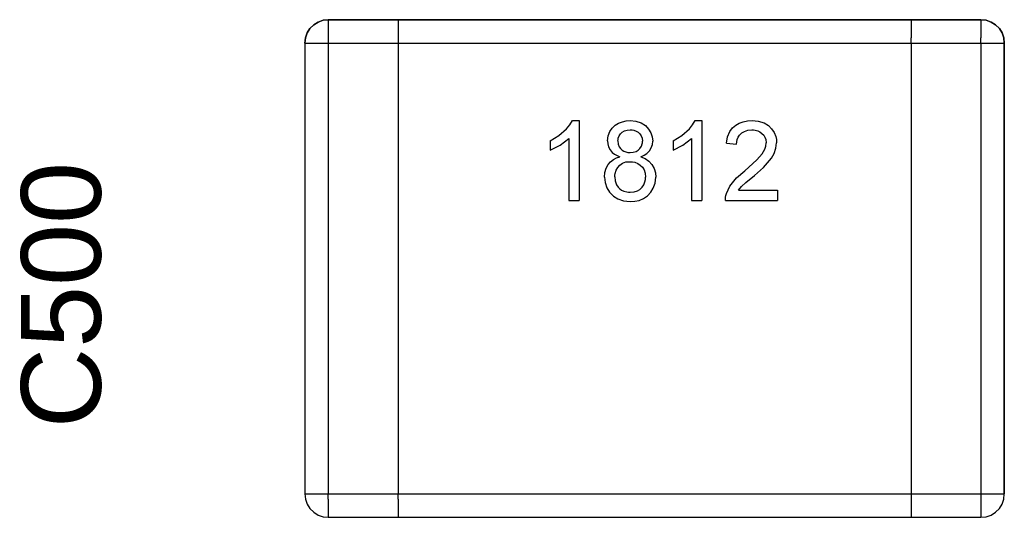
# Model space of a CAD drawing. Header units: inches. Extents: x 0 to 474, y -297 to 0.
# Tile 231 of 256: x 243.97 to 250.3, y -169.29 to -166.09. Entities that reach past the tile are written whole.
import ezdxf

# ---------------------------------------------------------------- set-up
doc = ezdxf.new("R2010")
doc.units = ezdxf.units.IN
doc.header["$MEASUREMENT"] = 0
doc.styles.add('Arial0', font='arial.ttf', dxfattribs={"height": 3.644212})

msp = doc.modelspace()

# ---------------------------------------------------------------- linework, layer by layer
at = {"color": 7, "true_color": 0xffffff}
for p, q in [((245.8378, -166.1488), (245.8198, -166.1768)), ((245.8198, -166.1768), (245.8378, -166.1488)), ((245.8618, -166.1248), (245.8378, -166.1488)), ((245.8378, -166.1488), (245.8618, -166.1248)), ((245.8898, -166.1068), (245.8618, -166.1248)), ((245.8618, -166.1248), (245.8898, -166.1068)), ((245.9218, -166.0958), (245.8898, -166.1068)), ((245.8898, -166.1068), (245.9218, -166.0958)), ((245.9548, -166.0918), (245.9218, -166.0958)), ((245.9218, -166.0958), (245.9548, -166.0918)), ((250.1548, -166.0918), (245.9548, -166.0918)), ((245.9548, -166.0918), (246.4048, -166.0918)), ((245.9548, -166.0958), (245.9548, -166.0918)), ((245.9548, -166.0958), (245.9548, -166.1068)), ((245.9548, -166.1068), (245.9548, -166.1248)), ((245.9548, -166.1248), (245.9548, -166.1488)), ((245.9548, -166.1488), (245.9548, -166.1768)), ((246.4048, -166.0918), (249.7048, -166.0918)), ((246.4048, -166.0958), (246.4048, -166.0918)), ((246.4048, -166.0958), (246.4048, -166.1068)), ((246.4048, -166.1068), (246.4048, -166.1248)), ((246.4048, -166.1248), (246.4048, -166.1488)), ((246.4048, -166.1488), (246.4048, -166.1768)), ((249.7048, -166.0918), (250.1548, -166.0918)), ((249.7048, -166.0918), (249.7048, -166.0958)), ((249.7048, -166.0958), (249.7048, -166.1068)), ((249.7048, -166.1068), (249.7048, -166.1248)), ((249.7048, -166.1248), (249.7048, -166.1488)), ((249.7048, -166.1488), (249.7048, -166.1768)), ((250.1888, -166.0958), (250.1548, -166.0918)), ((250.1548, -166.0918), (250.1888, -166.0958)), ((250.1548, -166.0918), (250.1548, -166.0958)), ((250.1548, -166.0958), (250.1548, -166.1068)), ((250.1548, -166.1068), (250.1548, -166.1248)), ((250.1548, -166.1248), (250.1548, -166.1488)), ((250.1548, -166.1488), (250.1548, -166.1768)), ((250.2198, -166.1068), (250.1888, -166.0958)), ((250.1888, -166.0958), (250.2198, -166.1068)), ((250.2488, -166.1248), (250.2198, -166.1068)), ((250.2198, -166.1068), (250.2488, -166.1248)), ((250.2728, -166.1488), (250.2488, -166.1248)), ((250.2488, -166.1248), (250.2728, -166.1488)), ((250.2908, -166.1768), (250.2728, -166.1488)), ((250.2728, -166.1488), (250.2908, -166.1768)), ((245.8088, -166.2088), (245.8048, -166.2418)), ((245.8048, -166.2418), (245.8088, -166.2088)), ((245.8198, -166.1768), (245.8088, -166.2088)), ((245.8088, -166.2088), (245.8198, -166.1768)), ((245.9548, -166.1768), (245.9548, -166.2088)), ((245.9548, -166.2088), (245.9548, -166.2418)), ((246.4048, -166.1768), (246.4048, -166.2088)), ((246.4048, -166.2088), (246.4048, -166.2418)), ((249.7048, -166.1768), (249.7048, -166.2088)), ((249.7048, -166.2418), (249.7048, -166.2088)), ((250.1548, -166.1768), (250.1548, -166.2088)), ((250.1548, -166.2418), (250.1548, -166.2088)), ((250.3018, -166.2088), (250.2908, -166.1768)), ((250.2908, -166.1768), (250.3018, -166.2088)), ((250.3048, -166.2418), (250.3018, -166.2088)), ((250.3018, -166.2088), (250.3048, -166.2418)), ((245.8048, -166.2418), (245.8048, -169.1418)), ((245.8048, -166.2418), (245.8048, -169.1418)), ((245.8048, -166.2418), (245.8088, -166.2418)), ((245.8088, -166.2418), (245.8198, -166.2418)), ((245.8198, -166.2418), (245.8378, -166.2418)), ((245.8378, -166.2418), (245.8618, -166.2418)), ((245.8618, -166.2418), (245.8898, -166.2418)), ((245.8898, -166.2418), (245.9218, -166.2418)), ((245.9218, -166.2418), (245.9548, -166.2418)), ((245.9548, -166.2418), (245.9548, -169.1418)), ((245.9548, -166.2418), (246.4048, -166.2418)), ((246.4048, -166.2418), (249.7048, -166.2418)), ((246.4048, -166.2418), (246.4048, -169.1418)), ((249.7048, -166.2418), (250.1548, -166.2418)), ((249.7048, -166.2418), (249.7048, -169.1418)), ((250.1548, -166.2418), (250.1888, -166.2418)), ((250.1548, -166.2418), (250.1548, -169.1418)), ((250.1888, -166.2418), (250.2198, -166.2418)), ((250.2198, -166.2418), (250.2488, -166.2418)), ((250.2488, -166.2418), (250.2728, -166.2418)), ((250.2728, -166.2418), (250.2908, -166.2418)), ((250.2908, -166.2418), (250.3018, -166.2418)), ((250.3018, -166.2418), (250.3048, -166.2418)), ((250.3048, -169.1418), (250.3048, -166.2418)), ((250.3048, -166.2418), (250.3048, -169.1418)), ((247.4888, -166.7938), (247.5098, -166.7688)), ((247.5098, -166.7688), (247.5258, -166.7408)), ((247.5258, -166.7408), (247.5688, -166.7408)), ((247.5688, -166.7408), (247.5688, -167.2548)), ((247.7818, -166.7888), (247.8008, -166.7708)), ((247.8008, -166.7708), (247.8228, -166.7568)), ((247.8228, -166.7568), (247.8478, -166.7478)), ((247.8478, -166.7478), (247.8718, -166.7428)), ((247.8718, -166.7428), (247.8968, -166.7408)), ((247.8968, -166.7408), (247.9338, -166.7448)), ((247.9338, -166.7448), (247.9678, -166.7558)), ((247.9678, -166.7558), (247.9958, -166.7728)), ((247.9958, -166.7728), (248.0168, -166.7948)), ((248.2788, -166.7938), (248.2998, -166.7688)), ((248.2998, -166.7688), (248.3168, -166.7408)), ((248.3168, -166.7408), (248.3588, -166.7408)), ((248.3588, -166.7408), (248.3588, -167.2548)), ((248.5558, -166.7878), (248.5768, -166.7708)), ((248.5768, -166.7708), (248.5998, -166.7568)), ((248.5998, -166.7568), (248.6248, -166.7478)), ((248.6248, -166.7478), (248.6528, -166.7428)), ((248.6528, -166.7428), (248.6818, -166.7408)), ((248.6818, -166.7408), (248.7208, -166.7448)), ((248.7208, -166.7448), (248.7588, -166.7558)), ((248.7588, -166.7558), (248.7868, -166.7728)), ((248.7868, -166.7728), (248.8078, -166.7938)), ((247.3838, -166.8698), (247.4398, -166.8368)), ((247.4398, -166.8368), (247.4888, -166.7938)), ((247.7528, -166.8708), (247.7568, -166.8388)), ((247.7568, -166.8388), (247.7668, -166.8108)), ((247.7668, -166.8108), (247.7818, -166.7888)), ((247.8208, -166.8538), (247.8268, -166.8388)), ((247.8268, -166.8388), (247.8358, -166.8258)), ((247.8358, -166.8258), (247.8468, -166.8148)), ((247.8468, -166.8148), (247.8608, -166.8068)), ((247.8608, -166.8068), (247.8778, -166.8018)), ((247.8778, -166.8018), (247.8978, -166.8008)), ((247.8978, -166.8008), (247.9098, -166.8008)), ((247.9098, -166.8008), (247.9218, -166.8028)), ((247.9218, -166.8028), (247.9358, -166.8078)), ((247.9358, -166.8078), (247.9488, -166.8158)), ((247.9488, -166.8158), (247.9598, -166.8258)), ((247.9598, -166.8258), (247.9688, -166.8388)), ((247.9688, -166.8388), (247.9748, -166.8538)), ((248.0168, -166.7948), (248.0318, -166.8198)), ((248.0318, -166.8198), (248.0398, -166.8458)), ((248.0398, -166.8458), (248.0428, -166.8728)), ((248.1748, -166.8698), (248.2298, -166.8368)), ((248.2298, -166.8368), (248.2788, -166.7938)), ((248.5168, -166.8858), (248.5248, -166.8458)), ((248.5248, -166.8458), (248.5388, -166.8118)), ((248.5388, -166.8118), (248.5558, -166.7878)), ((248.5868, -166.8618), (248.5928, -166.8478)), ((248.5928, -166.8478), (248.6008, -166.8338)), ((248.6008, -166.8338), (248.6158, -166.8198)), ((248.6158, -166.8198), (248.6338, -166.8098)), ((248.6338, -166.8098), (248.6548, -166.8028)), ((248.6548, -166.8028), (248.6798, -166.8008)), ((248.6798, -166.8008), (248.6918, -166.8008)), ((248.6918, -166.8008), (248.7028, -166.8028)), ((248.7028, -166.8028), (248.7188, -166.8068)), ((248.7188, -166.8068), (248.7328, -166.8138)), ((248.7328, -166.8138), (248.7458, -166.8228)), ((248.7458, -166.8228), (248.7568, -166.8338)), ((248.7568, -166.8338), (248.7648, -166.8468)), ((248.7648, -166.8468), (248.7708, -166.8628)), ((248.8078, -166.7938), (248.8248, -166.8178)), ((248.8248, -166.8178), (248.8348, -166.8428)), ((248.8348, -166.8428), (248.8388, -166.8628)), ((247.3838, -166.8698), (247.3838, -166.9298)), ((247.3838, -166.9298), (247.4468, -166.8978)), ((247.4468, -166.8978), (247.5028, -166.8548)), ((247.5028, -166.8548), (247.5028, -167.2548)), ((247.7528, -166.8708), (247.7548, -166.8898)), ((247.7548, -166.8898), (247.7588, -166.9088)), ((247.7588, -166.9088), (247.7688, -166.9278)), ((247.8188, -166.8708), (247.8198, -166.8628)), ((247.8188, -166.8708), (247.8208, -166.8918)), ((247.8198, -166.8628), (247.8208, -166.8538)), ((247.8208, -166.8918), (247.8278, -166.9088)), ((247.8278, -166.9088), (247.8358, -166.9208)), ((247.9608, -166.9198), (247.9698, -166.9058)), ((247.9698, -166.9058), (247.9748, -166.8908)), ((247.9748, -166.8538), (247.9768, -166.8738)), ((247.9748, -166.8908), (247.9768, -166.8828)), ((247.9768, -166.8828), (247.9768, -166.8738)), ((248.0338, -166.9158), (248.0408, -166.8948)), ((248.0408, -166.8948), (248.0428, -166.8728)), ((248.1748, -166.8698), (248.1748, -166.9298)), ((248.1748, -166.9298), (248.2368, -166.8978)), ((248.2368, -166.8978), (248.2928, -166.8548)), ((248.2928, -166.8548), (248.2928, -167.2548)), ((248.5168, -166.8858), (248.5828, -166.8928)), ((248.5828, -166.8928), (248.5838, -166.8768)), ((248.5838, -166.8768), (248.5868, -166.8618)), ((248.7648, -166.9248), (248.7708, -166.9048)), ((248.7708, -166.8628), (248.7738, -166.8838)), ((248.7708, -166.9048), (248.7738, -166.8838)), ((248.8358, -166.9178), (248.8398, -166.8828)), ((248.8388, -166.8628), (248.8398, -166.8828)), ((247.7688, -166.9278), (247.7828, -166.9448)), ((247.7828, -166.9448), (247.7978, -166.9568)), ((247.7978, -166.9568), (247.8308, -166.9728)), ((247.8098, -166.9798), (247.8308, -166.9728)), ((247.8358, -166.9208), (247.8458, -166.9298)), ((247.8458, -166.9298), (247.8578, -166.9368)), ((247.8578, -166.9368), (247.8698, -166.9418)), ((247.8698, -166.9418), (247.8838, -166.9448)), ((247.8838, -166.9448), (247.8988, -166.9448)), ((247.8988, -166.9448), (247.9178, -166.9438)), ((247.9178, -166.9438), (247.9358, -166.9388)), ((247.9358, -166.9388), (247.9498, -166.9308)), ((247.9498, -166.9308), (247.9608, -166.9198)), ((247.9668, -166.9728), (247.9868, -166.9638)), ((247.9668, -166.9728), (247.9938, -166.9848)), ((247.9868, -166.9638), (248.0058, -166.9518)), ((248.0058, -166.9518), (248.0218, -166.9358)), ((248.0218, -166.9358), (248.0338, -166.9158)), ((248.7128, -166.9938), (248.7468, -166.9548)), ((248.7468, -166.9548), (248.7648, -166.9248)), ((248.8068, -166.9828), (248.8248, -166.9518)), ((248.8248, -166.9518), (248.8358, -166.9178)), ((247.7438, -167.0458), (247.7558, -167.0228)), ((247.7558, -167.0228), (247.7718, -167.0048)), ((247.7718, -167.0048), (247.7908, -166.9898)), ((247.7908, -166.9898), (247.8098, -166.9798)), ((247.8178, -167.0418), (247.8318, -167.0268)), ((247.8318, -167.0268), (247.8488, -167.0148)), ((247.8488, -167.0148), (247.8708, -167.0068)), ((247.8708, -167.0068), (247.8968, -167.0048)), ((247.8968, -167.0048), (247.9118, -167.0058)), ((247.9118, -167.0058), (247.9278, -167.0088)), ((247.9278, -167.0088), (247.9468, -167.0158)), ((247.9468, -167.0158), (247.9628, -167.0268)), ((247.9628, -167.0268), (247.9768, -167.0408)), ((247.9938, -166.9848), (248.0178, -167.0008)), ((248.0178, -167.0008), (248.0378, -167.0228)), ((248.0378, -167.0228), (248.0518, -167.0478)), ((248.6358, -167.0628), (248.7128, -166.9938)), ((248.7558, -167.0418), (248.8068, -166.9828)), ((247.7328, -167.1038), (247.7358, -167.0738)), ((247.7358, -167.0738), (247.7438, -167.0458)), ((247.7988, -167.1028), (247.7998, -167.0908)), ((247.7998, -167.0908), (247.8008, -167.0798)), ((247.8008, -167.0798), (247.8068, -167.0598)), ((247.8068, -167.0598), (247.8178, -167.0418)), ((247.9768, -167.0408), (247.9868, -167.0578)), ((247.9868, -167.0578), (247.9938, -167.0778)), ((247.9938, -167.0778), (247.9968, -167.1048)), ((248.0518, -167.0478), (248.0598, -167.0758)), ((248.0598, -167.0758), (248.0628, -167.1048)), ((248.5828, -167.1088), (248.6358, -167.0628)), ((248.6428, -167.1388), (248.6968, -167.0938)), ((248.6968, -167.0938), (248.7558, -167.0418)), ((247.7328, -167.1038), (247.7338, -167.1218)), ((247.7338, -167.1218), (247.7368, -167.1398)), ((247.7368, -167.1398), (247.7478, -167.1728)), ((247.7988, -167.1028), (247.8018, -167.1288)), ((247.8018, -167.1288), (247.8098, -167.1538)), ((247.8098, -167.1538), (247.8198, -167.1688)), ((247.9748, -167.1698), (247.9858, -167.1528)), ((247.9858, -167.1528), (247.9928, -167.1348)), ((247.9928, -167.1348), (247.9958, -167.1198)), ((247.9958, -167.1198), (247.9968, -167.1048)), ((248.0468, -167.1758), (248.0588, -167.1428)), ((248.0588, -167.1428), (248.0628, -167.1048)), ((248.5168, -167.2088), (248.5388, -167.1628)), ((248.5388, -167.1628), (248.5828, -167.1088)), ((248.5948, -167.1888), (248.6148, -167.1648)), ((248.6148, -167.1648), (248.6428, -167.1388)), ((247.7478, -167.1728), (247.7658, -167.2018)), ((247.7658, -167.2018), (247.7898, -167.2268)), ((247.7898, -167.2268), (247.8188, -167.2448)), ((247.8198, -167.1688), (247.8308, -167.1798)), ((247.8308, -167.1798), (247.8428, -167.1878)), ((247.8428, -167.1878), (247.8568, -167.1938)), ((247.8568, -167.1938), (247.8758, -167.1998)), ((247.8758, -167.1998), (247.8868, -167.2018)), ((247.8868, -167.2018), (247.8988, -167.2018)), ((247.8988, -167.2018), (247.9238, -167.1998)), ((247.9238, -167.1998), (247.9448, -167.1928)), ((247.9448, -167.1928), (247.9608, -167.1828)), ((247.9608, -167.1828), (247.9748, -167.1698)), ((247.9838, -167.2418), (248.0088, -167.2238)), ((248.0088, -167.2238), (248.0308, -167.2018)), ((248.0308, -167.2018), (248.0468, -167.1758)), ((248.5118, -167.2338), (248.5138, -167.2218)), ((248.5138, -167.2218), (248.5168, -167.2088)), ((248.5948, -167.1888), (248.8458, -167.1888)), ((248.8458, -167.1888), (248.8458, -167.2548)), ((247.5028, -167.2548), (247.5688, -167.2548)), ((247.8188, -167.2448), (247.8558, -167.2568)), ((247.8558, -167.2568), (247.8978, -167.2618)), ((247.8978, -167.2618), (247.9268, -167.2598)), ((247.9268, -167.2598), (247.9558, -167.2538)), ((247.9558, -167.2538), (247.9838, -167.2418)), ((248.2928, -167.2548), (248.3588, -167.2548)), ((248.5108, -167.2548), (248.5118, -167.2338)), ((248.5108, -167.2548), (248.8458, -167.2548)), ((245.8048, -169.1418), (245.8088, -169.1758)), ((245.8048, -169.1418), (245.8088, -169.1758)), ((245.8048, -169.1418), (245.8088, -169.1418)), ((245.8088, -169.1418), (245.8198, -169.1418)), ((245.8088, -169.1758), (245.8198, -169.2078)), ((245.8088, -169.1758), (245.8198, -169.2078)), ((245.8198, -169.1418), (245.8378, -169.1418)), ((245.8378, -169.1418), (245.8618, -169.1418)), ((245.8618, -169.1418), (245.8898, -169.1418)), ((245.8898, -169.1418), (245.9218, -169.1418)), ((245.9218, -169.1418), (245.9548, -169.1418)), ((245.9548, -169.1758), (245.9548, -169.1418)), ((245.9548, -169.1418), (246.4048, -169.1418)), ((245.9548, -169.1758), (245.9548, -169.2078)), ((246.4048, -169.1418), (249.7048, -169.1418)), ((246.4048, -169.1758), (246.4048, -169.1418)), ((246.4048, -169.1758), (246.4048, -169.2078)), ((249.7048, -169.1418), (250.1548, -169.1418)), ((249.7048, -169.1418), (249.7048, -169.1758)), ((249.7048, -169.1758), (249.7048, -169.2078)), ((250.1548, -169.1418), (250.1888, -169.1418)), ((250.1548, -169.1418), (250.1548, -169.1758)), ((250.1548, -169.1758), (250.1548, -169.2078)), ((250.1888, -169.1418), (250.2198, -169.1418)), ((250.2198, -169.1418), (250.2488, -169.1418)), ((250.2488, -169.1418), (250.2728, -169.1418)), ((250.2728, -169.1418), (250.2908, -169.1418)), ((250.2908, -169.1418), (250.3018, -169.1418)), ((250.2908, -169.2078), (250.3018, -169.1758)), ((250.2908, -169.2078), (250.3018, -169.1758)), ((250.3018, -169.1758), (250.3048, -169.1418)), ((250.3018, -169.1758), (250.3048, -169.1418)), ((250.3018, -169.1418), (250.3048, -169.1418)), ((245.8198, -169.2078), (245.8378, -169.2358)), ((245.8198, -169.2078), (245.8378, -169.2358)), ((245.8378, -169.2358), (245.8618, -169.2598)), ((245.8378, -169.2358), (245.8618, -169.2598)), ((245.9548, -169.2078), (245.9548, -169.2358)), ((245.9548, -169.2358), (245.9548, -169.2598)), ((246.4048, -169.2078), (246.4048, -169.2358)), ((246.4048, -169.2358), (246.4048, -169.2598)), ((249.7048, -169.2078), (249.7048, -169.2358)), ((249.7048, -169.2358), (249.7048, -169.2598)), ((250.1548, -169.2078), (250.1548, -169.2358)), ((250.1548, -169.2358), (250.1548, -169.2598)), ((250.2488, -169.2598), (250.2728, -169.2358)), ((250.2488, -169.2598), (250.2728, -169.2358)), ((250.2728, -169.2358), (250.2908, -169.2078)), ((250.2728, -169.2358), (250.2908, -169.2078)), ((245.8618, -169.2598), (245.8898, -169.2778)), ((245.8618, -169.2598), (245.8898, -169.2778)), ((245.8898, -169.2778), (245.9218, -169.2888)), ((245.8898, -169.2778), (245.9218, -169.2888)), ((245.9218, -169.2888), (245.9548, -169.2918)), ((245.9218, -169.2888), (245.9548, -169.2918)), ((245.9548, -169.2598), (245.9548, -169.2778)), ((245.9548, -169.2778), (245.9548, -169.2888)), ((245.9548, -169.2888), (245.9548, -169.2918)), ((245.9548, -169.2918), (250.1548, -169.2918)), ((245.9548, -169.2918), (246.4048, -169.2918)), ((246.4048, -169.2598), (246.4048, -169.2778)), ((246.4048, -169.2778), (246.4048, -169.2888)), ((246.4048, -169.2888), (246.4048, -169.2918)), ((246.4048, -169.2918), (249.7048, -169.2918)), ((249.7048, -169.2598), (249.7048, -169.2778)), ((249.7048, -169.2778), (249.7048, -169.2888)), ((249.7048, -169.2918), (249.7048, -169.2888)), ((249.7048, -169.2918), (250.1548, -169.2918)), ((250.1548, -169.2598), (250.1548, -169.2778)), ((250.1548, -169.2778), (250.1548, -169.2888)), ((250.1548, -169.2918), (250.1888, -169.2888)), ((250.1548, -169.2918), (250.1888, -169.2888)), ((250.1548, -169.2918), (250.1548, -169.2888)), ((250.1888, -169.2888), (250.2198, -169.2778)), ((250.1888, -169.2888), (250.2198, -169.2778)), ((250.2198, -169.2778), (250.2488, -169.2598)), ((250.2198, -169.2778), (250.2488, -169.2598))]:
    msp.add_line(p, q, dxfattribs=at)
at = {"color": 18, "true_color": 0x000000}
for p, q in [((245.8378, -166.1488), (245.8198, -166.1768)), ((245.8198, -166.1768), (245.8378, -166.1488)), ((245.8618, -166.1248), (245.8378, -166.1488)), ((245.8378, -166.1488), (245.8618, -166.1248)), ((245.8898, -166.1068), (245.8618, -166.1248)), ((245.8618, -166.1248), (245.8898, -166.1068)), ((245.9218, -166.0958), (245.8898, -166.1068)), ((245.8898, -166.1068), (245.9218, -166.0958)), ((245.9548, -166.0918), (245.9218, -166.0958)), ((245.9218, -166.0958), (245.9548, -166.0918)), ((250.1548, -166.0918), (245.9548, -166.0918)), ((245.9548, -166.0918), (246.4048, -166.0918)), ((245.9548, -166.0958), (245.9548, -166.0918)), ((245.9548, -166.0958), (245.9548, -166.1068)), ((245.9548, -166.1068), (245.9548, -166.1248)), ((245.9548, -166.1248), (245.9548, -166.1488)), ((245.9548, -166.1488), (245.9548, -166.1768)), ((246.4048, -166.0918), (249.7048, -166.0918)), ((246.4048, -166.0958), (246.4048, -166.0918)), ((246.4048, -166.0958), (246.4048, -166.1068)), ((246.4048, -166.1068), (246.4048, -166.1248)), ((246.4048, -166.1248), (246.4048, -166.1488)), ((246.4048, -166.1488), (246.4048, -166.1768)), ((249.7048, -166.0918), (250.1548, -166.0918)), ((249.7048, -166.0918), (249.7048, -166.0958)), ((249.7048, -166.0958), (249.7048, -166.1068)), ((249.7048, -166.1068), (249.7048, -166.1248)), ((249.7048, -166.1248), (249.7048, -166.1488)), ((249.7048, -166.1488), (249.7048, -166.1768)), ((250.1888, -166.0958), (250.1548, -166.0918)), ((250.1548, -166.0918), (250.1888, -166.0958)), ((250.1548, -166.0918), (250.1548, -166.0958)), ((250.1548, -166.0958), (250.1548, -166.1068)), ((250.1548, -166.1068), (250.1548, -166.1248)), ((250.1548, -166.1248), (250.1548, -166.1488)), ((250.1548, -166.1488), (250.1548, -166.1768)), ((250.2198, -166.1068), (250.1888, -166.0958)), ((250.1888, -166.0958), (250.2198, -166.1068)), ((250.2488, -166.1248), (250.2198, -166.1068)), ((250.2198, -166.1068), (250.2488, -166.1248)), ((250.2728, -166.1488), (250.2488, -166.1248)), ((250.2488, -166.1248), (250.2728, -166.1488)), ((250.2908, -166.1768), (250.2728, -166.1488)), ((250.2728, -166.1488), (250.2908, -166.1768)), ((245.8088, -166.2088), (245.8048, -166.2418)), ((245.8048, -166.2418), (245.8088, -166.2088)), ((245.8198, -166.1768), (245.8088, -166.2088)), ((245.8088, -166.2088), (245.8198, -166.1768)), ((245.9548, -166.1768), (245.9548, -166.2088)), ((245.9548, -166.2088), (245.9548, -166.2418)), ((246.4048, -166.1768), (246.4048, -166.2088)), ((246.4048, -166.2088), (246.4048, -166.2418)), ((249.7048, -166.1768), (249.7048, -166.2088)), ((249.7048, -166.2418), (249.7048, -166.2088)), ((250.1548, -166.1768), (250.1548, -166.2088)), ((250.1548, -166.2418), (250.1548, -166.2088)), ((250.3018, -166.2088), (250.2908, -166.1768)), ((250.2908, -166.1768), (250.3018, -166.2088)), ((250.3048, -166.2418), (250.3018, -166.2088)), ((250.3018, -166.2088), (250.3048, -166.2418)), ((245.8048, -166.2418), (245.8048, -169.1418)), ((245.8048, -166.2418), (245.8048, -169.1418)), ((245.8048, -166.2418), (245.8088, -166.2418)), ((245.8088, -166.2418), (245.8198, -166.2418)), ((245.8198, -166.2418), (245.8378, -166.2418)), ((245.8378, -166.2418), (245.8618, -166.2418)), ((245.8618, -166.2418), (245.8898, -166.2418)), ((245.8898, -166.2418), (245.9218, -166.2418)), ((245.9218, -166.2418), (245.9548, -166.2418)), ((245.9548, -166.2418), (245.9548, -169.1418)), ((245.9548, -166.2418), (246.4048, -166.2418)), ((246.4048, -166.2418), (249.7048, -166.2418)), ((246.4048, -166.2418), (246.4048, -169.1418)), ((249.7048, -166.2418), (250.1548, -166.2418)), ((249.7048, -166.2418), (249.7048, -169.1418)), ((250.1548, -166.2418), (250.1888, -166.2418)), ((250.1548, -166.2418), (250.1548, -169.1418)), ((250.1888, -166.2418), (250.2198, -166.2418)), ((250.2198, -166.2418), (250.2488, -166.2418)), ((250.2488, -166.2418), (250.2728, -166.2418)), ((250.2728, -166.2418), (250.2908, -166.2418)), ((250.2908, -166.2418), (250.3018, -166.2418)), ((250.3018, -166.2418), (250.3048, -166.2418)), ((250.3048, -169.1418), (250.3048, -166.2418)), ((250.3048, -166.2418), (250.3048, -169.1418)), ((247.4888, -166.7938), (247.5098, -166.7688)), ((247.5098, -166.7688), (247.5258, -166.7408)), ((247.5258, -166.7408), (247.5688, -166.7408)), ((247.5688, -166.7408), (247.5688, -167.2548)), ((247.7818, -166.7888), (247.8008, -166.7708)), ((247.8008, -166.7708), (247.8228, -166.7568)), ((247.8228, -166.7568), (247.8478, -166.7478)), ((247.8478, -166.7478), (247.8718, -166.7428)), ((247.8718, -166.7428), (247.8968, -166.7408)), ((247.8968, -166.7408), (247.9338, -166.7448)), ((247.9338, -166.7448), (247.9678, -166.7558)), ((247.9678, -166.7558), (247.9958, -166.7728)), ((247.9958, -166.7728), (248.0168, -166.7948)), ((248.2788, -166.7938), (248.2998, -166.7688)), ((248.2998, -166.7688), (248.3168, -166.7408)), ((248.3168, -166.7408), (248.3588, -166.7408)), ((248.3588, -166.7408), (248.3588, -167.2548)), ((248.5558, -166.7878), (248.5768, -166.7708)), ((248.5768, -166.7708), (248.5998, -166.7568)), ((248.5998, -166.7568), (248.6248, -166.7478)), ((248.6248, -166.7478), (248.6528, -166.7428)), ((248.6528, -166.7428), (248.6818, -166.7408)), ((248.6818, -166.7408), (248.7208, -166.7448)), ((248.7208, -166.7448), (248.7588, -166.7558)), ((248.7588, -166.7558), (248.7868, -166.7728)), ((248.7868, -166.7728), (248.8078, -166.7938)), ((247.3838, -166.8698), (247.4398, -166.8368)), ((247.4398, -166.8368), (247.4888, -166.7938)), ((247.7528, -166.8708), (247.7568, -166.8388)), ((247.7568, -166.8388), (247.7668, -166.8108)), ((247.7668, -166.8108), (247.7818, -166.7888)), ((247.8208, -166.8538), (247.8268, -166.8388)), ((247.8268, -166.8388), (247.8358, -166.8258)), ((247.8358, -166.8258), (247.8468, -166.8148)), ((247.8468, -166.8148), (247.8608, -166.8068)), ((247.8608, -166.8068), (247.8778, -166.8018)), ((247.8778, -166.8018), (247.8978, -166.8008)), ((247.8978, -166.8008), (247.9098, -166.8008)), ((247.9098, -166.8008), (247.9218, -166.8028)), ((247.9218, -166.8028), (247.9358, -166.8078)), ((247.9358, -166.8078), (247.9488, -166.8158)), ((247.9488, -166.8158), (247.9598, -166.8258)), ((247.9598, -166.8258), (247.9688, -166.8388)), ((247.9688, -166.8388), (247.9748, -166.8538)), ((248.0168, -166.7948), (248.0318, -166.8198)), ((248.0318, -166.8198), (248.0398, -166.8458)), ((248.0398, -166.8458), (248.0428, -166.8728)), ((248.1748, -166.8698), (248.2298, -166.8368)), ((248.2298, -166.8368), (248.2788, -166.7938)), ((248.5168, -166.8858), (248.5248, -166.8458)), ((248.5248, -166.8458), (248.5388, -166.8118)), ((248.5388, -166.8118), (248.5558, -166.7878)), ((248.5868, -166.8618), (248.5928, -166.8478)), ((248.5928, -166.8478), (248.6008, -166.8338)), ((248.6008, -166.8338), (248.6158, -166.8198)), ((248.6158, -166.8198), (248.6338, -166.8098)), ((248.6338, -166.8098), (248.6548, -166.8028)), ((248.6548, -166.8028), (248.6798, -166.8008)), ((248.6798, -166.8008), (248.6918, -166.8008)), ((248.6918, -166.8008), (248.7028, -166.8028)), ((248.7028, -166.8028), (248.7188, -166.8068)), ((248.7188, -166.8068), (248.7328, -166.8138)), ((248.7328, -166.8138), (248.7458, -166.8228)), ((248.7458, -166.8228), (248.7568, -166.8338)), ((248.7568, -166.8338), (248.7648, -166.8468)), ((248.7648, -166.8468), (248.7708, -166.8628)), ((248.8078, -166.7938), (248.8248, -166.8178)), ((248.8248, -166.8178), (248.8348, -166.8428)), ((248.8348, -166.8428), (248.8388, -166.8628)), ((247.3838, -166.8698), (247.3838, -166.9298)), ((247.3838, -166.9298), (247.4468, -166.8978)), ((247.4468, -166.8978), (247.5028, -166.8548)), ((247.5028, -166.8548), (247.5028, -167.2548)), ((247.7528, -166.8708), (247.7548, -166.8898)), ((247.7548, -166.8898), (247.7588, -166.9088)), ((247.7588, -166.9088), (247.7688, -166.9278)), ((247.8188, -166.8708), (247.8198, -166.8628)), ((247.8188, -166.8708), (247.8208, -166.8918)), ((247.8198, -166.8628), (247.8208, -166.8538)), ((247.8208, -166.8918), (247.8278, -166.9088)), ((247.8278, -166.9088), (247.8358, -166.9208)), ((247.9608, -166.9198), (247.9698, -166.9058)), ((247.9698, -166.9058), (247.9748, -166.8908)), ((247.9748, -166.8538), (247.9768, -166.8738)), ((247.9748, -166.8908), (247.9768, -166.8828)), ((247.9768, -166.8828), (247.9768, -166.8738)), ((248.0338, -166.9158), (248.0408, -166.8948)), ((248.0408, -166.8948), (248.0428, -166.8728)), ((248.1748, -166.8698), (248.1748, -166.9298)), ((248.1748, -166.9298), (248.2368, -166.8978)), ((248.2368, -166.8978), (248.2928, -166.8548)), ((248.2928, -166.8548), (248.2928, -167.2548)), ((248.5168, -166.8858), (248.5828, -166.8928)), ((248.5828, -166.8928), (248.5838, -166.8768)), ((248.5838, -166.8768), (248.5868, -166.8618)), ((248.7648, -166.9248), (248.7708, -166.9048)), ((248.7708, -166.8628), (248.7738, -166.8838)), ((248.7708, -166.9048), (248.7738, -166.8838)), ((248.8358, -166.9178), (248.8398, -166.8828)), ((248.8388, -166.8628), (248.8398, -166.8828)), ((247.7688, -166.9278), (247.7828, -166.9448)), ((247.7828, -166.9448), (247.7978, -166.9568)), ((247.7978, -166.9568), (247.8308, -166.9728)), ((247.8098, -166.9798), (247.8308, -166.9728)), ((247.8358, -166.9208), (247.8458, -166.9298)), ((247.8458, -166.9298), (247.8578, -166.9368)), ((247.8578, -166.9368), (247.8698, -166.9418)), ((247.8698, -166.9418), (247.8838, -166.9448)), ((247.8838, -166.9448), (247.8988, -166.9448)), ((247.8988, -166.9448), (247.9178, -166.9438)), ((247.9178, -166.9438), (247.9358, -166.9388)), ((247.9358, -166.9388), (247.9498, -166.9308)), ((247.9498, -166.9308), (247.9608, -166.9198)), ((247.9668, -166.9728), (247.9868, -166.9638)), ((247.9668, -166.9728), (247.9938, -166.9848)), ((247.9868, -166.9638), (248.0058, -166.9518)), ((248.0058, -166.9518), (248.0218, -166.9358)), ((248.0218, -166.9358), (248.0338, -166.9158)), ((248.7128, -166.9938), (248.7468, -166.9548)), ((248.7468, -166.9548), (248.7648, -166.9248)), ((248.8068, -166.9828), (248.8248, -166.9518)), ((248.8248, -166.9518), (248.8358, -166.9178)), ((247.7438, -167.0458), (247.7558, -167.0228)), ((247.7558, -167.0228), (247.7718, -167.0048)), ((247.7718, -167.0048), (247.7908, -166.9898)), ((247.7908, -166.9898), (247.8098, -166.9798)), ((247.8178, -167.0418), (247.8318, -167.0268)), ((247.8318, -167.0268), (247.8488, -167.0148)), ((247.8488, -167.0148), (247.8708, -167.0068)), ((247.8708, -167.0068), (247.8968, -167.0048)), ((247.8968, -167.0048), (247.9118, -167.0058)), ((247.9118, -167.0058), (247.9278, -167.0088)), ((247.9278, -167.0088), (247.9468, -167.0158)), ((247.9468, -167.0158), (247.9628, -167.0268)), ((247.9628, -167.0268), (247.9768, -167.0408)), ((247.9938, -166.9848), (248.0178, -167.0008)), ((248.0178, -167.0008), (248.0378, -167.0228)), ((248.0378, -167.0228), (248.0518, -167.0478)), ((248.6358, -167.0628), (248.7128, -166.9938)), ((248.7558, -167.0418), (248.8068, -166.9828)), ((247.7328, -167.1038), (247.7358, -167.0738)), ((247.7358, -167.0738), (247.7438, -167.0458)), ((247.7988, -167.1028), (247.7998, -167.0908)), ((247.7998, -167.0908), (247.8008, -167.0798)), ((247.8008, -167.0798), (247.8068, -167.0598)), ((247.8068, -167.0598), (247.8178, -167.0418)), ((247.9768, -167.0408), (247.9868, -167.0578)), ((247.9868, -167.0578), (247.9938, -167.0778)), ((247.9938, -167.0778), (247.9968, -167.1048)), ((248.0518, -167.0478), (248.0598, -167.0758)), ((248.0598, -167.0758), (248.0628, -167.1048)), ((248.5828, -167.1088), (248.6358, -167.0628)), ((248.6428, -167.1388), (248.6968, -167.0938)), ((248.6968, -167.0938), (248.7558, -167.0418)), ((247.7328, -167.1038), (247.7338, -167.1218)), ((247.7338, -167.1218), (247.7368, -167.1398)), ((247.7368, -167.1398), (247.7478, -167.1728)), ((247.7988, -167.1028), (247.8018, -167.1288)), ((247.8018, -167.1288), (247.8098, -167.1538)), ((247.8098, -167.1538), (247.8198, -167.1688)), ((247.9748, -167.1698), (247.9858, -167.1528)), ((247.9858, -167.1528), (247.9928, -167.1348)), ((247.9928, -167.1348), (247.9958, -167.1198)), ((247.9958, -167.1198), (247.9968, -167.1048)), ((248.0468, -167.1758), (248.0588, -167.1428)), ((248.0588, -167.1428), (248.0628, -167.1048)), ((248.5168, -167.2088), (248.5388, -167.1628)), ((248.5388, -167.1628), (248.5828, -167.1088)), ((248.5948, -167.1888), (248.6148, -167.1648)), ((248.6148, -167.1648), (248.6428, -167.1388)), ((247.7478, -167.1728), (247.7658, -167.2018)), ((247.7658, -167.2018), (247.7898, -167.2268)), ((247.7898, -167.2268), (247.8188, -167.2448)), ((247.8198, -167.1688), (247.8308, -167.1798)), ((247.8308, -167.1798), (247.8428, -167.1878)), ((247.8428, -167.1878), (247.8568, -167.1938)), ((247.8568, -167.1938), (247.8758, -167.1998)), ((247.8758, -167.1998), (247.8868, -167.2018)), ((247.8868, -167.2018), (247.8988, -167.2018)), ((247.8988, -167.2018), (247.9238, -167.1998)), ((247.9238, -167.1998), (247.9448, -167.1928)), ((247.9448, -167.1928), (247.9608, -167.1828)), ((247.9608, -167.1828), (247.9748, -167.1698)), ((247.9838, -167.2418), (248.0088, -167.2238)), ((248.0088, -167.2238), (248.0308, -167.2018)), ((248.0308, -167.2018), (248.0468, -167.1758)), ((248.5118, -167.2338), (248.5138, -167.2218)), ((248.5138, -167.2218), (248.5168, -167.2088)), ((248.5948, -167.1888), (248.8458, -167.1888)), ((248.8458, -167.1888), (248.8458, -167.2548)), ((247.5028, -167.2548), (247.5688, -167.2548)), ((247.8188, -167.2448), (247.8558, -167.2568)), ((247.8558, -167.2568), (247.8978, -167.2618)), ((247.8978, -167.2618), (247.9268, -167.2598)), ((247.9268, -167.2598), (247.9558, -167.2538)), ((247.9558, -167.2538), (247.9838, -167.2418)), ((248.2928, -167.2548), (248.3588, -167.2548)), ((248.5108, -167.2548), (248.5118, -167.2338)), ((248.5108, -167.2548), (248.8458, -167.2548)), ((245.8048, -169.1418), (245.8088, -169.1758)), ((245.8048, -169.1418), (245.8088, -169.1758)), ((245.8048, -169.1418), (245.8088, -169.1418)), ((245.8088, -169.1418), (245.8198, -169.1418)), ((245.8088, -169.1758), (245.8198, -169.2078)), ((245.8088, -169.1758), (245.8198, -169.2078)), ((245.8198, -169.1418), (245.8378, -169.1418)), ((245.8378, -169.1418), (245.8618, -169.1418)), ((245.8618, -169.1418), (245.8898, -169.1418)), ((245.8898, -169.1418), (245.9218, -169.1418)), ((245.9218, -169.1418), (245.9548, -169.1418)), ((245.9548, -169.1758), (245.9548, -169.1418)), ((245.9548, -169.1418), (246.4048, -169.1418)), ((245.9548, -169.1758), (245.9548, -169.2078)), ((246.4048, -169.1418), (249.7048, -169.1418)), ((246.4048, -169.1758), (246.4048, -169.1418)), ((246.4048, -169.1758), (246.4048, -169.2078)), ((249.7048, -169.1418), (250.1548, -169.1418)), ((249.7048, -169.1418), (249.7048, -169.1758)), ((249.7048, -169.1758), (249.7048, -169.2078)), ((250.1548, -169.1418), (250.1888, -169.1418)), ((250.1548, -169.1418), (250.1548, -169.1758)), ((250.1548, -169.1758), (250.1548, -169.2078)), ((250.1888, -169.1418), (250.2198, -169.1418)), ((250.2198, -169.1418), (250.2488, -169.1418)), ((250.2488, -169.1418), (250.2728, -169.1418)), ((250.2728, -169.1418), (250.2908, -169.1418)), ((250.2908, -169.1418), (250.3018, -169.1418)), ((250.2908, -169.2078), (250.3018, -169.1758)), ((250.2908, -169.2078), (250.3018, -169.1758)), ((250.3018, -169.1758), (250.3048, -169.1418)), ((250.3018, -169.1758), (250.3048, -169.1418)), ((250.3018, -169.1418), (250.3048, -169.1418)), ((245.8198, -169.2078), (245.8378, -169.2358)), ((245.8198, -169.2078), (245.8378, -169.2358)), ((245.8378, -169.2358), (245.8618, -169.2598)), ((245.8378, -169.2358), (245.8618, -169.2598)), ((245.9548, -169.2078), (245.9548, -169.2358)), ((245.9548, -169.2358), (245.9548, -169.2598)), ((246.4048, -169.2078), (246.4048, -169.2358)), ((246.4048, -169.2358), (246.4048, -169.2598)), ((249.7048, -169.2078), (249.7048, -169.2358)), ((249.7048, -169.2358), (249.7048, -169.2598)), ((250.1548, -169.2078), (250.1548, -169.2358)), ((250.1548, -169.2358), (250.1548, -169.2598)), ((250.2488, -169.2598), (250.2728, -169.2358)), ((250.2488, -169.2598), (250.2728, -169.2358)), ((250.2728, -169.2358), (250.2908, -169.2078)), ((250.2728, -169.2358), (250.2908, -169.2078)), ((245.8618, -169.2598), (245.8898, -169.2778)), ((245.8618, -169.2598), (245.8898, -169.2778)), ((245.8898, -169.2778), (245.9218, -169.2888)), ((245.8898, -169.2778), (245.9218, -169.2888)), ((245.9218, -169.2888), (245.9548, -169.2918)), ((245.9218, -169.2888), (245.9548, -169.2918)), ((245.9548, -169.2598), (245.9548, -169.2778)), ((245.9548, -169.2778), (245.9548, -169.2888)), ((245.9548, -169.2888), (245.9548, -169.2918)), ((245.9548, -169.2918), (250.1548, -169.2918)), ((245.9548, -169.2918), (246.4048, -169.2918)), ((246.4048, -169.2598), (246.4048, -169.2778)), ((246.4048, -169.2778), (246.4048, -169.2888)), ((246.4048, -169.2888), (246.4048, -169.2918)), ((246.4048, -169.2918), (249.7048, -169.2918)), ((249.7048, -169.2598), (249.7048, -169.2778)), ((249.7048, -169.2778), (249.7048, -169.2888)), ((249.7048, -169.2918), (249.7048, -169.2888)), ((249.7048, -169.2918), (250.1548, -169.2918)), ((250.1548, -169.2598), (250.1548, -169.2778)), ((250.1548, -169.2778), (250.1548, -169.2888)), ((250.1548, -169.2918), (250.1888, -169.2888)), ((250.1548, -169.2918), (250.1888, -169.2888)), ((250.1548, -169.2918), (250.1548, -169.2888)), ((250.1888, -169.2888), (250.2198, -169.2778)), ((250.1888, -169.2888), (250.2198, -169.2778)), ((250.2198, -169.2778), (250.2488, -169.2598)), ((250.2198, -169.2778), (250.2488, -169.2598))]:
    msp.add_line(p, q, dxfattribs=at)

# ---------------------------------------------------------------- texts
at = {"color": 18, "true_color": 0x000000, "style": 'Arial0'}
msp.add_text('C500', height=0.51293, rotation=90, dxfattribs=at).set_placement((244.4924, -168.7194))

doc.saveas('drawing.dxf')
